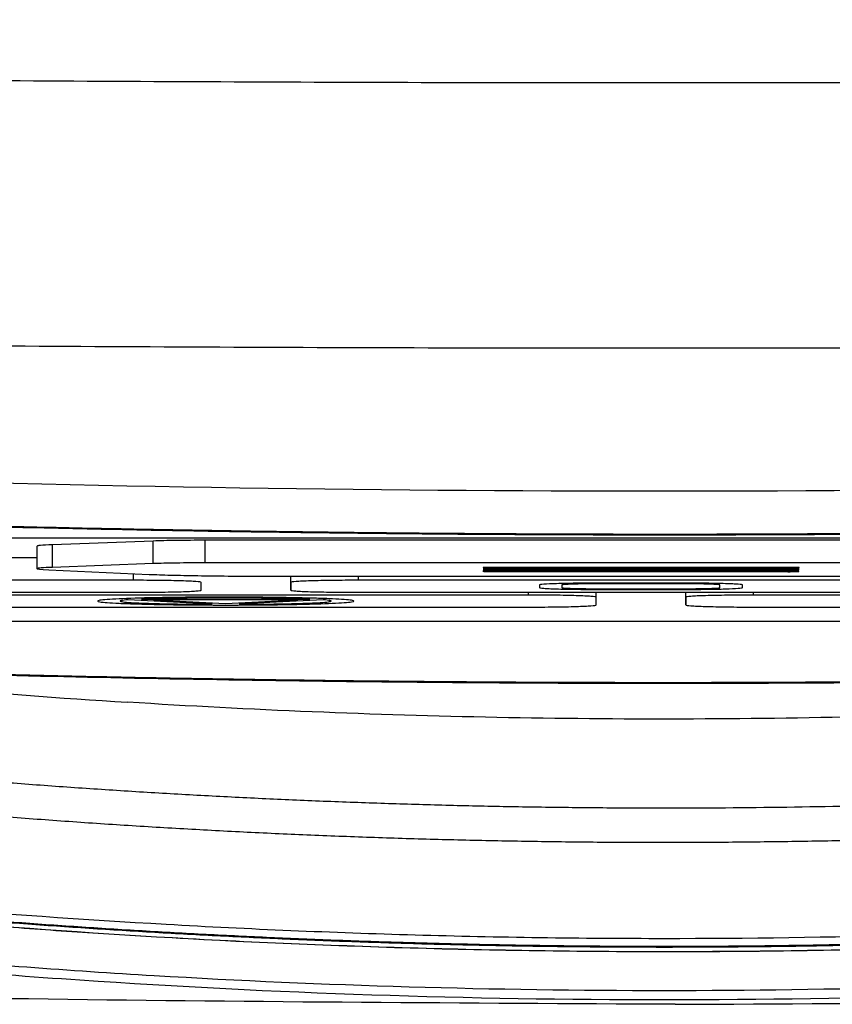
# Model space of a CAD drawing. Header units: millimetres. Extents: x 155400 to 158106, y 111257 to 114777.
# Tile 120 of 157: x 157056 to 157074, y 113661 to 113683. Entities that reach past the tile are written whole.
import ezdxf

# ---------------------------------------------------------------- set-up
doc = ezdxf.new("R2010")
doc.units = ezdxf.units.MM

msp = doc.modelspace()

# ---------------------------------------------------------------- linework, layer by layer
at = {"color": 7, "linetype": 'Continuous', "lineweight": 25}
for p, q in [((157041.07, 113671.11), (157100.07, 113671.11)), ((157056.67, 113670.927), (157056.67, 113670.428)), ((157059.251, 113671.039), (157057.019, 113670.957)), ((157057.019, 113670.457), (157057.019, 113670.957)), ((157059.251, 113670.54), (157059.251, 113671.039)), ((157079.738, 113671.056), (157060.402, 113671.056)), ((157060.402, 113670.556), (157060.402, 113671.056)), ((157056.67, 113670.67), (157055.919, 113670.67)), ((157059.251, 113670.54), (157057.019, 113670.457)), ((157079.738, 113670.556), (157060.402, 113670.556)), ((157056.938, 113670.401), (157059.165, 113670.302)), ((157058.812, 113670.17), (157058.812, 113670.318)), ((157061.628, 113670.262), (157078.49, 113670.262)), ((157062.3, 113669.951), (157062.3, 113670.262)), ((157062.3, 113670.124), (157062.3, 113670.262)), ((157063.8, 113670.17), (157063.8, 113670.262)), ((157066.556, 113670.37), (157066.556, 113670.37)), ((157066.564, 113670.41), (157066.564, 113670.409)), ((157066.565, 113670.45), (157066.565, 113670.449)), ((157066.795, 113670.362), (157073.315, 113670.361)), ((157073.318, 113670.376), (157066.798, 113670.378)), ((157073.324, 113670.417), (157066.804, 113670.417)), ((157066.804, 113670.402), (157073.324, 113670.402)), ((157073.325, 113670.457), (157066.805, 113670.457)), ((157066.805, 113670.442), (157073.325, 113670.442)), ((157073.556, 113670.368), (157073.556, 113670.369)), ((157073.564, 113670.409), (157073.564, 113670.41)), ((157073.565, 113670.449), (157073.565, 113670.45)), ((157058.812, 113670.17), (157046.296, 113670.17)), ((157060.311, 113669.951), (157060.312, 113670.124)), ((157062.3, 113670.124), (157062.3, 113669.951)), ((157076.317, 113670.17), (157063.8, 113670.17)), ((157067.808, 113670.067), (157067.808, 113670.008)), ((157068.308, 113670.067), (157068.308, 113670.008)), ((157071.008, 113670.107), (157069.108, 113670.107)), ((157071.008, 113670.091), (157069.108, 113670.091)), ((157071.808, 113670.008), (157071.808, 113670.067)), ((157072.308, 113670.008), (157072.308, 113670.067)), ((157046.295, 113669.905), (157058.811, 113669.905)), ((157067.563, 113669.843), (157054.15, 113669.843)), ((157063.8, 113669.905), (157076.316, 113669.905)), ((157067.563, 113669.843), (157067.563, 113669.905)), ((157069.063, 113669.796), (157069.063, 113669.905)), ((157069.108, 113669.983), (157071.008, 113669.983)), ((157069.108, 113669.968), (157071.008, 113669.968)), ((157071.051, 113669.623), (157071.051, 113669.905)), ((157071.051, 113669.796), (157071.051, 113669.905)), ((157072.552, 113669.843), (157072.552, 113669.905)), ((157085.965, 113669.843), (157072.552, 113669.843)), ((157060.557, 113669.638), (157058.693, 113669.738)), ((157058.992, 113669.754), (157062.72, 113669.754)), ((157059.258, 113669.738), (157060.856, 113669.653)), ((157062.455, 113669.738), (157059.258, 113669.738)), ((157060.856, 113669.653), (157062.455, 113669.738)), ((157069.063, 113669.623), (157069.063, 113669.796)), ((157071.051, 113669.796), (157071.051, 113669.623)), ((157054.15, 113669.577), (157067.562, 113669.577)), ((157072.551, 113669.577), (157085.964, 113669.577)), ((157095.49, 113669.254), (157045.659, 113669.254))]:
    msp.add_line(p, q, dxfattribs=at)
at = {"color": 7, "linetype": 'Continuous', "lineweight": 25, "flags": 128}
msp.add_lwpolyline([(157063.019, 113669.738), (157061.976, 113669.682), (157061.155, 113669.638)], dxfattribs=at)
at = {"color": 7, "linetype": 'Continuous', "lineweight": 25}
for points, knots in [([(156990.312, 113682.589), (156991.89, 113682.535), (156995.045, 113682.428), (156999.778, 113682.279), (157004.512, 113682.138), (157009.246, 113682.008), (157013.98, 113681.888), (157018.714, 113681.777), (157023.449, 113681.675), (157028.184, 113681.583), (157032.92, 113681.501), (157037.655, 113681.429), (157042.392, 113681.366), (157047.128, 113681.313), (157051.865, 113681.27), (157056.602, 113681.236), (157061.339, 113681.212), (157066.077, 113681.197), (157072.218, 113681.191), (157079.763, 113681.206), (157088.711, 113681.257), (157097.657, 113681.343), (157106.603, 113681.464), (157115.547, 113681.619), (157124.49, 113681.808), (157133.432, 113682.033), (157142.373, 113682.289), (157148.333, 113682.489), (157151.312, 113682.589)], [0, 0, 0, 0, 0.029408, 0.058816, 0.088223, 0.117632, 0.14704, 0.176449, 0.205859, 0.235269, 0.26468, 0.294092, 0.323505, 0.35292, 0.382336, 0.411753, 0.441172, 0.470593, 0.500016, 0.555586, 0.61115, 0.666709, 0.722264, 0.777815, 0.833363, 0.888909, 0.944455, 1, 1, 1, 1]), ([(157026.258, 113675.739), (157027.899, 113675.709), (157031.181, 113675.649), (157036.105, 113675.571), (157041.028, 113675.504), (157045.953, 113675.447), (157050.877, 113675.4), (157055.801, 113675.363), (157060.726, 113675.337), (157065.651, 113675.321), (157070.575, 113675.315), (157075.5, 113675.32), (157080.425, 113675.335), (157085.349, 113675.36), (157090.273, 113675.396), (157095.198, 113675.442), (157100.122, 113675.498), (157105.045, 113675.565), (157109.969, 113675.641), (157113.251, 113675.7), (157114.892, 113675.73)], [0, 0, 0, 0, 0.055552, 0.111105, 0.16666, 0.222216, 0.277773, 0.333331, 0.388889, 0.444448, 0.500007, 0.555565, 0.611124, 0.666681, 0.722238, 0.777793, 0.833348, 0.8889, 0.944451, 1, 1, 1, 1]), ([(157030.459, 113673.474), (157043.831, 113672.59), (157057.203, 113672.149), (157083.946, 113672.149), (157097.318, 113672.59), (157110.69, 113673.474)], [0, 0, 0, 0, 0.5, 0.5, 1, 1, 1, 1]), ([(157110.756, 113672.515), (157109.991, 113672.465), (157108.462, 113672.366), (157106.168, 113672.228), (157103.874, 113672.097), (157101.58, 113671.976), (157099.285, 113671.863), (157096.99, 113671.759), (157094.696, 113671.664), (157092.401, 113671.577), (157090.106, 113671.499), (157087.811, 113671.43), (157085.515, 113671.369), (157083.22, 113671.317), (157080.925, 113671.274), (157078.629, 113671.239), (157076.333, 113671.213), (157074.037, 113671.196), (157071.741, 113671.187), (157069.445, 113671.187), (157067.149, 113671.195), (157064.853, 113671.213), (157062.556, 113671.239), (157060.26, 113671.273), (157057.963, 113671.317), (157055.666, 113671.368), (157053.369, 113671.429), (157051.072, 113671.498), (157048.775, 113671.576), (157046.477, 113671.663), (157044.18, 113671.758), (157041.882, 113671.863), (157039.585, 113671.975), (157037.287, 113672.097), (157034.989, 113672.227), (157032.691, 113672.366), (157031.159, 113672.465), (157030.393, 113672.515)], [0, 0, 0, 0, 0.028583, 0.057162, 0.085735, 0.114304, 0.14287, 0.171431, 0.19999, 0.228546, 0.257099, 0.28565, 0.3142, 0.342749, 0.371297, 0.399845, 0.428393, 0.456941, 0.485491, 0.514041, 0.542594, 0.571148, 0.599705, 0.628265, 0.656829, 0.685396, 0.713967, 0.742543, 0.771124, 0.79971, 0.828302, 0.856901, 0.885506, 0.914118, 0.942737, 0.971365, 1, 1, 1, 1]), ([(157109.73, 113672.42), (157108.889, 113672.368), (157107.207, 113672.262), (157104.684, 113672.117), (157102.16, 113671.982), (157099.636, 113671.857), (157097.112, 113671.743), (157094.587, 113671.639), (157092.061, 113671.545), (157089.536, 113671.462), (157087.01, 113671.389), (157084.483, 113671.327), (157081.956, 113671.275), (157079.429, 113671.233), (157076.902, 113671.202), (157074.374, 113671.181), (157071.846, 113671.171), (157069.318, 113671.171), (157066.79, 113671.181), (157064.262, 113671.202), (157061.734, 113671.233), (157059.206, 113671.275), (157056.678, 113671.327), (157054.151, 113671.389), (157051.624, 113671.462), (157049.097, 113671.545), (157046.57, 113671.639), (157044.044, 113671.743), (157041.518, 113671.857), (157038.993, 113671.982), (157036.468, 113672.117), (157033.943, 113672.262), (157032.261, 113672.368), (157031.42, 113672.421)], [0, 0, 0, 0, 0.032255, 0.064508, 0.096759, 0.129008, 0.161257, 0.193505, 0.225752, 0.258, 0.290248, 0.322497, 0.354748, 0.387, 0.419255, 0.451512, 0.483772, 0.516035, 0.548298, 0.580561, 0.612823, 0.645086, 0.677349, 0.709611, 0.741874, 0.774138, 0.806402, 0.838666, 0.870931, 0.903197, 0.935464, 0.967731, 1, 1, 1, 1]), ([(157057.019, 113670.957), (157056.914, 113670.952), (157056.712, 113670.943), (157056.689, 113670.932), (157056.678, 113670.927)], [0, 0, 0, 0, 0.523828, 1, 1, 1, 1]), ([(157060.402, 113671.056), (157060.292, 113671.056), (157060.184, 113671.056), (157059.972, 113671.054), (157059.866, 113671.053), (157059.57, 113671.049), (157059.393, 113671.045), (157059.251, 113671.039)], [0, 0, 0, 0, 0.25, 0.25, 0.5, 0.5, 1, 1, 1, 1]), ([(157060.402, 113670.556), (157060.292, 113670.556), (157060.184, 113670.556), (157059.972, 113670.554), (157059.866, 113670.553), (157059.57, 113670.549), (157059.393, 113670.545), (157059.251, 113670.54)], [0, 0, 0, 0, 0.25, 0.25, 0.5, 0.5, 1, 1, 1, 1]), ([(157057.019, 113670.457), (157056.914, 113670.453), (157056.831, 113670.449), (157056.712, 113670.44), (157056.679, 113670.435), (157056.657, 113670.419), (157056.751, 113670.409), (157056.938, 113670.401)], [0, 0, 0, 0, 0.25, 0.25, 0.5, 0.5, 1, 1, 1, 1]), ([(157059.165, 113670.302), (157059.303, 113670.296), (157059.463, 113670.29), (157059.823, 113670.281), (157060.025, 113670.276), (157060.45, 113670.27), (157060.677, 113670.267), (157061.146, 113670.263), (157061.385, 113670.262), (157061.628, 113670.262)], [0, 0, 0, 0, 0.25, 0.25, 0.5, 0.5, 0.75, 0.75, 1, 1, 1, 1]), ([(157066.798, 113670.378), (157066.735, 113670.378), (157066.672, 113670.377), (157066.583, 113670.374), (157066.557, 113670.372), (157066.556, 113670.37)], [0, 0, 0, 0, 0.5, 0.5, 1, 1, 1, 1]), ([(157066.556, 113670.37), (157066.556, 113670.368), (157066.581, 113670.366), (157066.669, 113670.363), (157066.731, 113670.362), (157066.795, 113670.362)], [0, 0, 0, 0, 0.5, 0.5, 1, 1, 1, 1]), ([(157066.804, 113670.417), (157066.741, 113670.417), (157066.679, 113670.416), (157066.59, 113670.414), (157066.564, 113670.412), (157066.564, 113670.41)], [0, 0, 0, 0, 0.5, 0.5, 1, 1, 1, 1]), ([(157066.564, 113670.409), (157066.564, 113670.407), (157066.59, 113670.405), (157066.679, 113670.402), (157066.741, 113670.402), (157066.804, 113670.402)], [0, 0, 0, 0, 0.5, 0.5, 1, 1, 1, 1]), ([(157066.805, 113670.457), (157066.741, 113670.457), (157066.679, 113670.456), (157066.591, 113670.454), (157066.565, 113670.452), (157066.565, 113670.45)], [0, 0, 0, 0, 0.5, 0.5, 1, 1, 1, 1]), ([(157066.565, 113670.449), (157066.565, 113670.447), (157066.59, 113670.445), (157066.679, 113670.443), (157066.741, 113670.442), (157066.805, 113670.442)], [0, 0, 0, 0, 0.5, 0.5, 1, 1, 1, 1]), ([(157073.315, 113670.361), (157073.378, 113670.361), (157073.44, 113670.362), (157073.529, 113670.364), (157073.556, 113670.366), (157073.556, 113670.368)], [0, 0, 0, 0, 0.5, 0.5, 1, 1, 1, 1]), ([(157073.556, 113670.369), (157073.557, 113670.371), (157073.531, 113670.373), (157073.443, 113670.375), (157073.381, 113670.376), (157073.318, 113670.376)], [0, 0, 0, 0, 0.5, 0.5, 1, 1, 1, 1]), ([(157073.564, 113670.41), (157073.564, 113670.412), (157073.538, 113670.414), (157073.45, 113670.416), (157073.388, 113670.417), (157073.324, 113670.417)], [0, 0, 0, 0, 0.5, 0.5, 1, 1, 1, 1]), ([(157073.324, 113670.402), (157073.388, 113670.402), (157073.45, 113670.402), (157073.538, 113670.405), (157073.564, 113670.407), (157073.564, 113670.409)], [0, 0, 0, 0, 0.5, 0.5, 1, 1, 1, 1]), ([(157073.565, 113670.45), (157073.565, 113670.452), (157073.539, 113670.454), (157073.45, 113670.456), (157073.388, 113670.457), (157073.325, 113670.457)], [0, 0, 0, 0, 0.5, 0.5, 1, 1, 1, 1]), ([(157073.325, 113670.442), (157073.388, 113670.442), (157073.45, 113670.443), (157073.538, 113670.445), (157073.565, 113670.447), (157073.565, 113670.449)], [0, 0, 0, 0, 0.5, 0.5, 1, 1, 1, 1]), ([(157060.312, 113670.124), (157060.312, 113670.13), (157060.273, 113670.136), (157060.16, 113670.144), (157060.114, 113670.147), (157060.006, 113670.152), (157059.942, 113670.155), (157059.735, 113670.161), (157059.568, 113670.164), (157059.207, 113670.169), (157059.01, 113670.17), (157058.812, 113670.17)], [0, 0, 0, 0, 0.25, 0.25, 0.375, 0.375, 0.5, 0.5, 0.75, 0.75, 1, 1, 1, 1]), ([(157063.8, 113670.17), (157063.602, 113670.17), (157063.408, 113670.169), (157063.135, 113670.166), (157063.049, 113670.164), (157062.886, 113670.161), (157062.809, 113670.159), (157062.602, 113670.152), (157062.49, 113670.147), (157062.34, 113670.136), (157062.3, 113670.13), (157062.3, 113670.124)], [0, 0, 0, 0, 0.25, 0.25, 0.375, 0.375, 0.5, 0.5, 0.75, 0.75, 1, 1, 1, 1]), ([(157069.108, 113670.107), (157068.937, 113670.107), (157068.768, 113670.106), (157068.532, 113670.103), (157068.458, 113670.102), (157068.316, 113670.099), (157068.249, 113670.097), (157068.069, 113670.091), (157067.973, 113670.087), (157067.843, 113670.077), (157067.808, 113670.072), (157067.808, 113670.067)], [0, 0, 0, 0, 0.25, 0.25, 0.375, 0.375, 0.5, 0.5, 0.75, 0.75, 1, 1, 1, 1]), ([(157069.108, 113670.091), (157069.056, 113670.091), (157069.003, 113670.091), (157068.901, 113670.091), (157068.851, 113670.09), (157068.705, 113670.088), (157068.617, 113670.087), (157068.469, 113670.082), (157068.409, 113670.079), (157068.349, 113670.075), (157068.334, 113670.073), (157068.313, 113670.07), (157068.31, 113670.068), (157068.308, 113670.067)], [0, 0, 0, 0, 0.125, 0.125, 0.25, 0.25, 0.5, 0.5, 0.75, 0.75, 0.875, 0.875, 1, 1, 1, 1]), ([(157072.308, 113670.067), (157072.308, 113670.072), (157072.274, 113670.077), (157072.177, 113670.085), (157072.137, 113670.087), (157072.043, 113670.091), (157071.988, 113670.093), (157071.808, 113670.099), (157071.663, 113670.102), (157071.351, 113670.106), (157071.18, 113670.107), (157071.008, 113670.107)], [0, 0, 0, 0, 0.25, 0.25, 0.375, 0.375, 0.5, 0.5, 0.75, 0.75, 1, 1, 1, 1]), ([(157071.808, 113670.067), (157071.807, 113670.068), (157071.803, 113670.07), (157071.783, 113670.073), (157071.767, 113670.075), (157071.707, 113670.079), (157071.648, 113670.082), (157071.5, 113670.087), (157071.411, 113670.088), (157071.267, 113670.09), (157071.217, 113670.091), (157071.114, 113670.091), (157071.061, 113670.091), (157071.008, 113670.091)], [0, 0, 0, 0, 0.125, 0.125, 0.25, 0.25, 0.5, 0.5, 0.75, 0.75, 0.875, 0.875, 1, 1, 1, 1]), ([(157058.811, 113669.905), (157059.009, 113669.905), (157059.204, 113669.906), (157059.476, 113669.909), (157059.562, 113669.911), (157059.725, 113669.914), (157059.803, 113669.916), (157060.01, 113669.922), (157060.122, 113669.928), (157060.272, 113669.939), (157060.311, 113669.945), (157060.311, 113669.951)], [0, 0, 0, 0, 0.25, 0.25, 0.375, 0.375, 0.5, 0.5, 0.75, 0.75, 1, 1, 1, 1]), ([(157062.3, 113669.951), (157062.3, 113669.945), (157062.339, 113669.939), (157062.451, 113669.93), (157062.497, 113669.928), (157062.606, 113669.923), (157062.669, 113669.92), (157062.877, 113669.914), (157063.044, 113669.911), (157063.404, 113669.906), (157063.601, 113669.905), (157063.8, 113669.905)], [0, 0, 0, 0, 0.25, 0.25, 0.375, 0.375, 0.5, 0.5, 0.75, 0.75, 1, 1, 1, 1]), ([(157069.063, 113669.796), (157069.063, 113669.802), (157069.024, 113669.808), (157068.912, 113669.817), (157068.866, 113669.819), (157068.757, 113669.824), (157068.694, 113669.827), (157068.486, 113669.833), (157068.319, 113669.837), (157067.958, 113669.841), (157067.762, 113669.843), (157067.563, 113669.843)], [0, 0, 0, 0, 0.25, 0.25, 0.375, 0.375, 0.5, 0.5, 0.75, 0.75, 1, 1, 1, 1]), ([(157067.808, 113670.008), (157067.808, 113670.003), (157067.842, 113669.998), (157067.939, 113669.99), (157067.979, 113669.988), (157068.073, 113669.984), (157068.128, 113669.982), (157068.308, 113669.976), (157068.453, 113669.973), (157068.765, 113669.969), (157068.936, 113669.968), (157069.108, 113669.968)], [0, 0, 0, 0, 0.25, 0.25, 0.375, 0.375, 0.5, 0.5, 0.75, 0.75, 1, 1, 1, 1]), ([(157068.308, 113670.008), (157068.31, 113670.006), (157068.313, 113670.005), (157068.334, 113670.002), (157068.349, 113670), (157068.409, 113669.996), (157068.468, 113669.993), (157068.616, 113669.988), (157068.705, 113669.987), (157068.849, 113669.985), (157068.899, 113669.984), (157069.003, 113669.984), (157069.055, 113669.983), (157069.108, 113669.983)], [0, 0, 0, 0, 0.125, 0.125, 0.25, 0.25, 0.5, 0.5, 0.75, 0.75, 0.875, 0.875, 1, 1, 1, 1]), ([(157071.008, 113669.968), (157071.18, 113669.968), (157071.348, 113669.969), (157071.584, 113669.972), (157071.659, 113669.973), (157071.8, 113669.976), (157071.867, 113669.978), (157072.047, 113669.983), (157072.143, 113669.988), (157072.274, 113669.998), (157072.308, 113670.003), (157072.308, 113670.008)], [0, 0, 0, 0, 0.25, 0.25, 0.375, 0.375, 0.5, 0.5, 0.75, 0.75, 1, 1, 1, 1]), ([(157071.008, 113669.983), (157071.061, 113669.983), (157071.113, 113669.984), (157071.215, 113669.984), (157071.265, 113669.985), (157071.411, 113669.986), (157071.499, 113669.988), (157071.647, 113669.993), (157071.707, 113669.996), (157071.767, 113670), (157071.782, 113670.002), (157071.803, 113670.005), (157071.806, 113670.006), (157071.808, 113670.008)], [0, 0, 0, 0, 0.125, 0.125, 0.25, 0.25, 0.5, 0.5, 0.75, 0.75, 0.875, 0.875, 1, 1, 1, 1]), ([(157072.552, 113669.843), (157072.353, 113669.843), (157072.159, 113669.841), (157071.887, 113669.838), (157071.8, 113669.836), (157071.637, 113669.833), (157071.56, 113669.831), (157071.353, 113669.825), (157071.241, 113669.82), (157071.091, 113669.808), (157071.051, 113669.802), (157071.051, 113669.796)], [0, 0, 0, 0, 0.25, 0.25, 0.375, 0.375, 0.5, 0.5, 0.75, 0.75, 1, 1, 1, 1]), ([(157063.699, 113669.71), (157063.699, 113669.716), (157063.68, 113669.721), (157063.607, 113669.732), (157063.552, 113669.738), (157063.41, 113669.749), (157063.323, 113669.754), (157063.118, 113669.763), (157062.998, 113669.768), (157062.344, 113669.788), (157061.6, 113669.798), (157060.675, 113669.798), (157060.487, 113669.797), (157060.122, 113669.795), (157059.945, 113669.793), (157059.6, 113669.789), (157059.434, 113669.786), (157059.125, 113669.78), (157058.981, 113669.776), (157058.583, 113669.764), (157058.376, 113669.754), (157058.161, 113669.738), (157058.107, 113669.733), (157058.033, 113669.721), (157058.014, 113669.716), (157058.014, 113669.71)], [0, 0, 0, 0, 0.0625, 0.0625, 0.125, 0.125, 0.1875, 0.1875, 0.25, 0.25, 0.5, 0.5, 0.5625, 0.5625, 0.625, 0.625, 0.6875, 0.6875, 0.75, 0.75, 0.875, 0.875, 0.9375, 0.9375, 1, 1, 1, 1]), ([(157058.014, 113669.71), (157058.014, 113669.704), (157058.033, 113669.698), (157058.107, 113669.687), (157058.162, 113669.682), (157058.304, 113669.671), (157058.391, 113669.666), (157058.595, 113669.656), (157058.715, 113669.652), (157058.976, 113669.644), (157059.12, 113669.64), (157059.43, 113669.634), (157059.596, 113669.631), (157059.938, 113669.627), (157060.117, 113669.625), (157060.484, 113669.623), (157060.668, 113669.622), (157061.038, 113669.622), (157061.226, 113669.623), (157061.591, 113669.625), (157061.768, 113669.627), (157062.113, 113669.631), (157062.279, 113669.634), (157062.588, 113669.64), (157062.732, 113669.644), (157063.13, 113669.656), (157063.337, 113669.666), (157063.552, 113669.682), (157063.606, 113669.687), (157063.68, 113669.698), (157063.699, 113669.704), (157063.699, 113669.71)], [0, 0, 0, 0, 0.0625, 0.0625, 0.125, 0.125, 0.1875, 0.1875, 0.25, 0.25, 0.3125, 0.3125, 0.375, 0.375, 0.4375, 0.4375, 0.5, 0.5, 0.5625, 0.5625, 0.625, 0.625, 0.6875, 0.6875, 0.75, 0.75, 0.875, 0.875, 0.9375, 0.9375, 1, 1, 1, 1]), ([(157058.693, 113669.738), (157058.624, 113669.733), (157058.575, 113669.727), (157058.518, 113669.716), (157058.509, 113669.711), (157058.543, 113669.694), (157058.647, 113669.683), (157058.914, 113669.669), (157059.024, 113669.664), (157059.269, 113669.656), (157059.407, 113669.653), (157059.707, 113669.647), (157059.866, 113669.644), (157060.201, 113669.64), (157060.378, 113669.639), (157060.557, 113669.638)], [0, 0, 0, 0, 0.125, 0.125, 0.25, 0.25, 0.5, 0.5, 0.625, 0.625, 0.75, 0.75, 0.875, 0.875, 1, 1, 1, 1]), ([(157062.72, 113669.754), (157062.611, 113669.758), (157062.486, 113669.762), (157062.209, 113669.769), (157062.056, 113669.772), (157061.575, 113669.779), (157061.217, 113669.782), (157060.681, 113669.782), (157060.499, 113669.782), (157060.152, 113669.779), (157059.982, 113669.777), (157059.658, 113669.772), (157059.508, 113669.769), (157059.23, 113669.762), (157059.102, 113669.758), (157058.992, 113669.754)], [0, 0, 0, 0, 0.125, 0.125, 0.25, 0.25, 0.5, 0.5, 0.625, 0.625, 0.75, 0.75, 0.875, 0.875, 1, 1, 1, 1]), ([(157061.155, 113669.638), (157061.335, 113669.639), (157061.508, 113669.64), (157061.843, 113669.644), (157062.005, 113669.647), (157062.303, 113669.653), (157062.44, 113669.656), (157062.689, 113669.664), (157062.796, 113669.669), (157062.975, 113669.678), (157063.047, 113669.684), (157063.149, 113669.694), (157063.18, 113669.7), (157063.204, 113669.711), (157063.195, 113669.716), (157063.138, 113669.727), (157063.089, 113669.733), (157063.019, 113669.738)], [0, 0, 0, 0, 0.125, 0.125, 0.25, 0.25, 0.375, 0.375, 0.5, 0.5, 0.625, 0.625, 0.75, 0.75, 0.875, 0.875, 1, 1, 1, 1]), ([(157067.562, 113669.577), (157067.761, 113669.577), (157067.955, 113669.578), (157068.228, 113669.582), (157068.314, 113669.583), (157068.477, 113669.586), (157068.554, 113669.588), (157068.761, 113669.595), (157068.873, 113669.6), (157069.023, 113669.611), (157069.063, 113669.617), (157069.063, 113669.623)], [0, 0, 0, 0, 0.25, 0.25, 0.375, 0.375, 0.5, 0.5, 0.75, 0.75, 1, 1, 1, 1]), ([(157071.051, 113669.623), (157071.051, 113669.617), (157071.09, 113669.611), (157071.202, 113669.603), (157071.248, 113669.6), (157071.357, 113669.595), (157071.42, 113669.593), (157071.628, 113669.586), (157071.795, 113669.583), (157072.156, 113669.578), (157072.353, 113669.577), (157072.551, 113669.577)], [0, 0, 0, 0, 0.25, 0.25, 0.375, 0.375, 0.5, 0.5, 0.75, 0.75, 1, 1, 1, 1]), ([(157045.659, 113668.427), (157046.484, 113668.394), (157048.135, 113668.327), (157050.614, 113668.239), (157053.096, 113668.161), (157055.582, 113668.094), (157058.072, 113668.037), (157060.566, 113667.99), (157063.064, 113667.954), (157065.565, 113667.928), (157068.07, 113667.912), (157071.13, 113667.906), (157074.741, 113667.919), (157078.901, 113667.962), (157083.056, 113668.034), (157087.206, 113668.135), (157091.35, 113668.262), (157094.111, 113668.372), (157095.49, 113668.426)], [0, 0, 0, 0, 0.049692, 0.099451, 0.149279, 0.199175, 0.249142, 0.299179, 0.349289, 0.39947, 0.449726, 0.500055, 0.583623, 0.667088, 0.750454, 0.833725, 0.916906, 1, 1, 1, 1]), ([(157091.426, 113668.246), (157090.653, 113668.22), (157089.107, 113668.168), (157086.788, 113668.101), (157084.468, 113668.043), (157082.149, 113667.993), (157079.831, 113667.953), (157077.514, 113667.921), (157075.199, 113667.899), (157072.884, 113667.886), (157069.952, 113667.88), (157066.4, 113667.892), (157062.228, 113667.936), (157058.055, 113668.009), (157053.884, 113668.11), (157051.105, 113668.201), (157049.715, 113668.247)], [0, 0, 0, 0, 0.0555954, 0.1112285, 0.1668598, 0.2224584, 0.278026, 0.3335635, 0.3890717, 0.4445514, 0.5000042, 0.5999331, 0.6999768, 0.8000194, 0.9000209, 1, 1, 1, 1]), ([(157091.426, 113668.246), (157085.992, 113667.644), (157080.531, 113667.278), (157072.332, 113667.084), (157069.596, 113667.078), (157064.135, 113667.185), (157061.408, 113667.297), (157058.684, 113667.469)], [0, 0, 0, 0, 0.5, 0.5, 0.75, 0.75, 1, 1, 1, 1]), ([(157048.878, 113666.377), (157049.329, 113666.326), (157050.23, 113666.224), (157051.583, 113666.084), (157052.937, 113665.952), (157054.291, 113665.83), (157055.646, 113665.718), (157057.001, 113665.616), (157058.356, 113665.523), (157059.712, 113665.44), (157061.069, 113665.367), (157062.425, 113665.303), (157063.783, 113665.25), (157065.14, 113665.206), (157066.498, 113665.171), (157067.857, 113665.147), (157069.215, 113665.132), (157071.027, 113665.125), (157073.292, 113665.141), (157076.007, 113665.199), (157078.722, 113665.295), (157081.435, 113665.431), (157084.147, 113665.605), (157086.857, 113665.819), (157089.567, 113666.069), (157091.37, 113666.268), (157092.273, 113666.368)], [0, 0, 0, 0, 0.031301, 0.0625877, 0.0938617, 0.1251246, 0.156378, 0.1876235, 0.2188628, 0.2500974, 0.2813289, 0.3125589, 0.3437891, 0.375021, 0.4062563, 0.4374965, 0.4687433, 0.4999982, 0.5624754, 0.6249335, 0.6873853, 0.7498438, 0.8123217, 0.8748319, 0.9373871, 1, 1, 1, 1]), ([(157092.36, 113665.626), (157091.893, 113665.572), (157090.96, 113665.466), (157089.559, 113665.319), (157088.157, 113665.181), (157086.755, 113665.055), (157085.352, 113664.939), (157083.949, 113664.834), (157082.544, 113664.739), (157081.14, 113664.655), (157079.734, 113664.581), (157078.329, 113664.517), (157076.922, 113664.465), (157075.515, 113664.422), (157074.107, 113664.391), (157072.699, 113664.37), (157071.29, 113664.359), (157069.881, 113664.359), (157068.471, 113664.369), (157067.06, 113664.391), (157065.65, 113664.422), (157064.241, 113664.464), (157062.832, 113664.517), (157061.424, 113664.58), (157060.017, 113664.654), (157058.61, 113664.739), (157057.205, 113664.834), (157055.8, 113664.939), (157054.396, 113665.055), (157052.993, 113665.181), (157051.591, 113665.319), (157050.189, 113665.465), (157049.256, 113665.572), (157048.789, 113665.626)], [0, 0, 0, 0, 0.032271, 0.06453, 0.096779, 0.129019, 0.161254, 0.193483, 0.225709, 0.257934, 0.290159, 0.322386, 0.354616, 0.386852, 0.419094, 0.451345, 0.483607, 0.515881, 0.548173, 0.580475, 0.612778, 0.645073, 0.677357, 0.709633, 0.741901, 0.774164, 0.806424, 0.838681, 0.870939, 0.903198, 0.93546, 0.967727, 1, 1, 1, 1]), ([(157048.037, 113663.356), (157048.52, 113663.3), (157049.485, 113663.19), (157050.934, 113663.038), (157052.385, 113662.897), (157053.836, 113662.766), (157055.288, 113662.646), (157056.742, 113662.537), (157058.196, 113662.439), (157059.65, 113662.352), (157061.106, 113662.275), (157062.561, 113662.21), (157064.018, 113662.155), (157065.474, 113662.111), (157066.931, 113662.079), (157068.388, 113662.057), (157069.846, 113662.046), (157071.303, 113662.046), (157072.76, 113662.057), (157074.217, 113662.079), (157075.674, 113662.111), (157077.131, 113662.155), (157078.587, 113662.21), (157080.043, 113662.275), (157081.498, 113662.352), (157082.953, 113662.439), (157084.407, 113662.537), (157085.86, 113662.646), (157087.313, 113662.766), (157088.764, 113662.897), (157090.215, 113663.038), (157091.664, 113663.19), (157092.629, 113663.3), (157093.112, 113663.356)], [0, 0, 0, 0, 0.032257, 0.064514, 0.096772, 0.129029, 0.161286, 0.193544, 0.225801, 0.258059, 0.290316, 0.322574, 0.354832, 0.38709, 0.419348, 0.451606, 0.483864, 0.516122, 0.54838, 0.580639, 0.612897, 0.645155, 0.677414, 0.709672, 0.74193, 0.774189, 0.806447, 0.838706, 0.870965, 0.903223, 0.935482, 0.967741, 1, 1, 1, 1]), ([(157093.04, 113663.279), (157089.311, 113662.826), (157085.575, 113662.488), (157078.089, 113662.047), (157074.339, 113661.941), (157066.828, 113661.94), (157063.075, 113662.046), (157055.576, 113662.488), (157051.837, 113662.826), (157048.108, 113663.28)], [0, 0, 0, 0, 0.25, 0.25, 0.5, 0.5, 0.75, 0.75, 1, 1, 1, 1]), ([(157093.038, 113663.278), (157092.665, 113663.234), (157091.919, 113663.145), (157090.8, 113663.02), (157089.68, 113662.902), (157088.56, 113662.789), (157087.215, 113662.661), (157084.972, 113662.471), (157081.228, 113662.212), (157076.204, 113661.991), (157070.574, 113661.912), (157064.945, 113661.997), (157060.569, 113662.185), (157057.447, 113662.38), (157055.574, 113662.519), (157053.704, 113662.678), (157051.837, 113662.857), (157049.972, 113663.054), (157048.732, 113663.203), (157048.112, 113663.278)], [0, 0, 0, 0, 0.025025, 0.050039, 0.07504, 0.100029, 0.125005, 0.165058, 0.250003, 0.375009, 0.500006, 0.625044, 0.750001, 0.791728, 0.833432, 0.875111, 0.916766, 0.958396, 1, 1, 1, 1]), ([(157092.613, 113663.309), (157092.141, 113663.256), (157091.197, 113663.15), (157089.78, 113663.005), (157088.361, 113662.87), (157086.942, 113662.745), (157085.522, 113662.63), (157084.1, 113662.526), (157082.679, 113662.432), (157081.256, 113662.349), (157079.833, 113662.276), (157078.41, 113662.213), (157076.986, 113662.161), (157075.561, 113662.119), (157074.137, 113662.088), (157072.712, 113662.067), (157071.287, 113662.056), (157069.862, 113662.056), (157068.437, 113662.067), (157067.012, 113662.088), (157065.588, 113662.119), (157064.164, 113662.161), (157062.74, 113662.213), (157061.316, 113662.276), (157059.893, 113662.349), (157058.47, 113662.432), (157057.049, 113662.526), (157055.628, 113662.63), (157054.207, 113662.745), (157052.788, 113662.87), (157051.369, 113663.005), (157049.952, 113663.15), (157049.008, 113663.256), (157048.536, 113663.309)], [0, 0, 0, 0, 0.032258, 0.064516, 0.096774, 0.129032, 0.16129, 0.193548, 0.225806, 0.258064, 0.290322, 0.32258, 0.354838, 0.387096, 0.419355, 0.451613, 0.483871, 0.516129, 0.548387, 0.580645, 0.612904, 0.645162, 0.67742, 0.709678, 0.741936, 0.774194, 0.806452, 0.83871, 0.870968, 0.903226, 0.935484, 0.967742, 1, 1, 1, 1]), ([(157048.555, 113663.488), (157052.208, 113663.072), (157055.871, 113662.76), (157061.377, 113662.447), (157063.215, 113662.369), (157066.895, 113662.264), (157068.737, 113662.238), (157077.936, 113662.238), (157085.275, 113662.654), (157092.594, 113663.488)], [0, 0, 0, 0, 0.25, 0.25, 0.375, 0.375, 0.5, 0.5, 1, 1, 1, 1]), ([(157044.733, 113662.648), (157046.872, 113662.356), (157049.017, 113662.095), (157053.316, 113661.648), (157055.469, 113661.464), (157061.935, 113661.024), (157066.254, 113660.881), (157074.894, 113660.881), (157079.214, 113661.023), (157085.68, 113661.463), (157087.832, 113661.648), (157092.131, 113662.095), (157094.277, 113662.356), (157096.416, 113662.647)], [0, 0, 0, 0, 0.125, 0.125, 0.25, 0.25, 0.5, 0.5, 0.75, 0.75, 0.875, 0.875, 1, 1, 1, 1]), ([(157093.139, 113662.422), (157091.267, 113662.196), (157089.392, 113661.997), (157085.637, 113661.659), (157079.997, 113661.24), (157074.344, 113661.077), (157066.806, 113661.077), (157061.152, 113661.24), (157055.512, 113661.659), (157051.757, 113661.997), (157049.882, 113662.197), (157048.01, 113662.422)], [0, 0, 0, 0, 0.125, 0.125, 0.25, 0.5, 0.5, 0.75, 0.875, 0.875, 1, 1, 1, 1]), ([(157070.812, 113660.777), (157061.553, 113660.825), (157047.781, 113660.897), (157034.033, 113661.676), (157029.528, 113661.931)], [0, 0, 0, 0, 0.672324, 1, 1, 1, 1]), ([(157070.812, 113660.777), (157080.072, 113660.825), (157093.843, 113660.897), (157107.591, 113661.676), (157112.096, 113661.931)], [0, 0, 0, 0, 0.672341, 1, 1, 1, 1])]:
    msp.add_open_spline(points, degree=3, knots=knots, dxfattribs=at)
msp.add_open_spline([(157049.715, 113668.247), (157052.698, 113667.916), (157055.688, 113667.657), (157058.684, 113667.469)], degree=3, dxfattribs=at)

doc.saveas('drawing.dxf')
